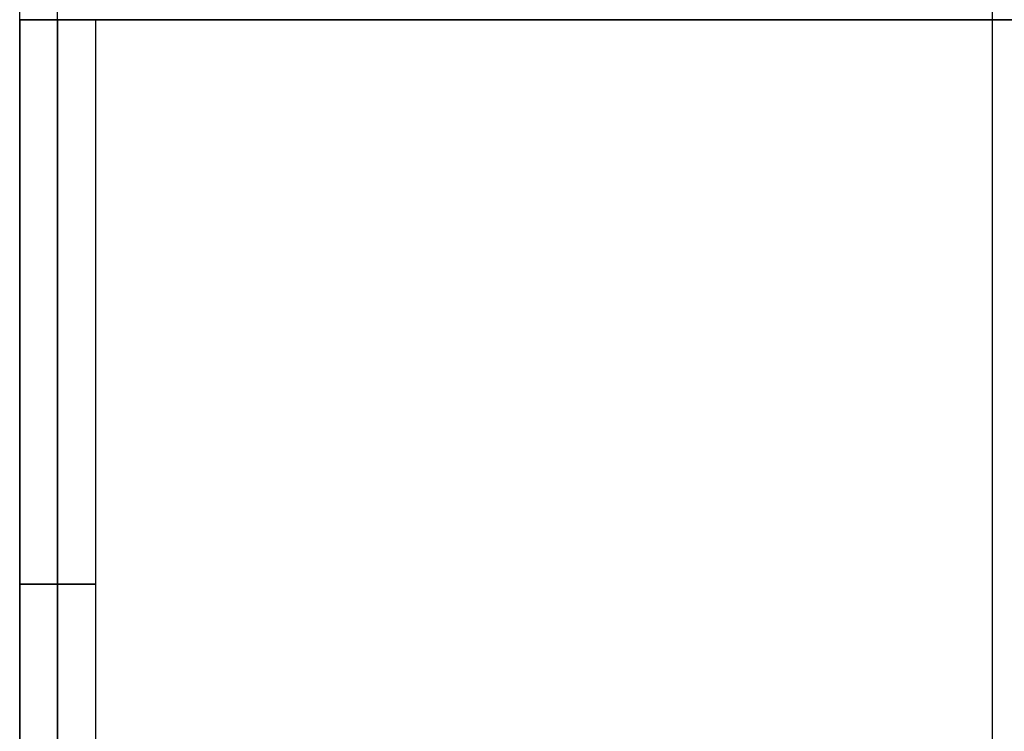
# Model space of a CAD drawing. Header units: millimetres. Extents: x 492 to 1282, y -834 to -234.
# Tile 16 of 93: x 492 to 700, y -684 to -534. Entities that reach past the tile are written whole.
import ezdxf

# ---------------------------------------------------------------- set-up
doc = ezdxf.new("R2010")
doc.units = ezdxf.units.MM
doc.layers.add('Volume$Layer 03', color=7, linetype='Continuous', true_color=0x000000)

msp = doc.modelspace()

# ---------------------------------------------------------------- linework, layer by layer
at = {"layer": 'Volume$Layer 03'}
for p, q in [((697.17, -818.37, 201), (697.17, -250.17, 201)), ((697.17, -818.37, 199), (697.17, -250.17, 199)), ((492.17, -772.37, 201), (492.17, -296.17, 201)), ((492.17, -772.37, 199), (492.17, -296.17, 199)), ((492.17, -772.37, 200), (492.17, -296.17, 200)), ((492.17, -534.27, 191), (492.17, -296.27, 191)), ((500.17, -534.27, 199), (500.17, -296.27, 199)), ((500.17, -534.27, 183), (500.17, -296.27, 183)), ((492.17, -534.27, 201), (902.17, -534.27, 201)), ((492.17, -534.27, 199), (492.17, -534.27, 201)), ((492.17, -534.27, 191), (492.17, -772.27, 191)), ((492.17, -534.27, 199), (902.17, -534.27, 199)), ((902.17, -534.27, 201), (492.17, -534.27, 201)), ((492.17, -534.27, 201), (492.17, -534.27, 199)), ((492.19, -534.27, 190.58), (492.18, -534.27, 190.86)), ((492.18, -534.27, 190.86), (492.18, -534.27, 191.14)), ((492.18, -534.27, 191.14), (492.19, -534.27, 191.42)), ((492.19, -534.27, 191.42), (492.18, -534.27, 191.14)), ((492.18, -534.27, 191.14), (492.18, -534.27, 190.86)), ((492.18, -534.27, 190.86), (492.19, -534.27, 190.58)), ((492.2, -534.27, 190.31), (492.19, -534.27, 190.58)), ((492.19, -534.27, 191.42), (492.2, -534.27, 191.69)), ((492.2, -534.27, 191.69), (492.19, -534.27, 191.42)), ((492.19, -534.27, 190.58), (492.2, -534.27, 190.31)), ((492.23, -534.27, 190.03), (492.2, -534.27, 190.31)), ((492.2, -534.27, 191.69), (492.23, -534.27, 191.97)), ((492.23, -534.27, 191.97), (492.2, -534.27, 191.69)), ((492.2, -534.27, 190.31), (492.23, -534.27, 190.03)), ((492.27, -534.27, 189.76), (492.23, -534.27, 190.03)), ((492.23, -534.27, 191.97), (492.27, -534.27, 192.24)), ((492.27, -534.27, 192.24), (492.23, -534.27, 191.97)), ((492.23, -534.27, 190.03), (492.27, -534.27, 189.76)), ((492.32, -534.27, 189.48), (492.27, -534.27, 189.76)), ((492.27, -534.27, 192.24), (492.32, -534.27, 192.52)), ((492.32, -534.27, 192.52), (492.27, -534.27, 192.24)), ((492.27, -534.27, 189.76), (492.32, -534.27, 189.48)), ((492.38, -534.27, 189.21), (492.32, -534.27, 189.48)), ((492.32, -534.27, 192.52), (492.38, -534.27, 192.79)), ((492.38, -534.27, 192.79), (492.32, -534.27, 192.52)), ((492.32, -534.27, 189.48), (492.38, -534.27, 189.21)), ((492.44, -534.27, 188.94), (492.38, -534.27, 189.21)), ((492.38, -534.27, 192.79), (492.44, -534.27, 193.06)), ((492.44, -534.27, 193.06), (492.38, -534.27, 192.79)), ((492.38, -534.27, 189.21), (492.44, -534.27, 188.94)), ((492.52, -534.27, 188.67), (492.44, -534.27, 188.94)), ((492.44, -534.27, 193.06), (492.52, -534.27, 193.33)), ((492.52, -534.27, 193.33), (492.44, -534.27, 193.06)), ((492.44, -534.27, 188.94), (492.52, -534.27, 188.67)), ((492.61, -534.27, 188.41), (492.52, -534.27, 188.67)), ((492.52, -534.27, 193.33), (492.61, -534.27, 193.59)), ((492.61, -534.27, 193.59), (492.52, -534.27, 193.33)), ((492.52, -534.27, 188.67), (492.61, -534.27, 188.41)), ((492.7, -534.27, 188.15), (492.61, -534.27, 188.41)), ((492.61, -534.27, 193.59), (492.7, -534.27, 193.85)), ((492.7, -534.27, 193.85), (492.61, -534.27, 193.59)), ((492.61, -534.27, 188.41), (492.7, -534.27, 188.15)), ((492.8, -534.27, 187.89), (492.7, -534.27, 188.15)), ((492.7, -534.27, 193.85), (492.8, -534.27, 194.11)), ((492.8, -534.27, 194.11), (492.7, -534.27, 193.85)), ((492.7, -534.27, 188.15), (492.8, -534.27, 187.89)), ((492.92, -534.27, 187.64), (492.8, -534.27, 187.89)), ((492.8, -534.27, 194.11), (492.92, -534.27, 194.36)), ((492.92, -534.27, 194.36), (492.8, -534.27, 194.11)), ((492.8, -534.27, 187.89), (492.92, -534.27, 187.64)), ((493.04, -534.27, 187.39), (492.92, -534.27, 187.64)), ((492.92, -534.27, 194.36), (493.04, -534.27, 194.61)), ((493.04, -534.27, 194.61), (492.92, -534.27, 194.36)), ((492.92, -534.27, 187.64), (493.04, -534.27, 187.39)), ((493.17, -534.27, 187.14), (493.04, -534.27, 187.39)), ((493.04, -534.27, 194.61), (493.17, -534.27, 194.86)), ((493.17, -534.27, 194.86), (493.04, -534.27, 194.61)), ((493.04, -534.27, 187.39), (493.17, -534.27, 187.14)), ((493.3, -534.27, 186.9), (493.17, -534.27, 187.14)), ((493.17, -534.27, 194.86), (493.3, -534.27, 195.1)), ((493.3, -534.27, 195.1), (493.17, -534.27, 194.86)), ((493.17, -534.27, 187.14), (493.3, -534.27, 186.9)), ((493.45, -534.27, 186.66), (493.3, -534.27, 186.9)), ((493.3, -534.27, 195.1), (493.45, -534.27, 195.34)), ((493.45, -534.27, 195.34), (493.3, -534.27, 195.1)), ((493.3, -534.27, 186.9), (493.45, -534.27, 186.66)), ((493.61, -534.27, 186.43), (493.45, -534.27, 186.66)), ((493.45, -534.27, 195.34), (493.61, -534.27, 195.57)), ((493.61, -534.27, 195.57), (493.45, -534.27, 195.34)), ((493.45, -534.27, 186.66), (493.61, -534.27, 186.43)), ((493.77, -534.27, 186.21), (493.61, -534.27, 186.43)), ((493.61, -534.27, 195.57), (493.77, -534.27, 195.79)), ((493.77, -534.27, 195.79), (493.61, -534.27, 195.57)), ((493.61, -534.27, 186.43), (493.77, -534.27, 186.21)), ((493.94, -534.27, 185.99), (493.77, -534.27, 186.21)), ((493.77, -534.27, 195.79), (493.94, -534.27, 196.01)), ((493.94, -534.27, 196.01), (493.77, -534.27, 195.79)), ((493.77, -534.27, 186.21), (493.94, -534.27, 185.99)), ((494.12, -534.27, 185.78), (493.94, -534.27, 185.99)), ((493.94, -534.27, 196.01), (494.12, -534.27, 196.22)), ((494.12, -534.27, 196.22), (493.94, -534.27, 196.01)), ((493.94, -534.27, 185.99), (494.12, -534.27, 185.78)), ((494.3, -534.27, 185.57), (494.12, -534.27, 185.78)), ((494.12, -534.27, 196.22), (494.3, -534.27, 196.43)), ((494.3, -534.27, 196.43), (494.12, -534.27, 196.22)), ((494.12, -534.27, 185.78), (494.3, -534.27, 185.57)), ((494.49, -534.27, 185.37), (494.3, -534.27, 185.57)), ((494.3, -534.27, 196.43), (494.49, -534.27, 196.63)), ((494.49, -534.27, 196.63), (494.3, -534.27, 196.43)), ((494.3, -534.27, 185.57), (494.49, -534.27, 185.37)), ((494.69, -534.27, 185.17), (494.49, -534.27, 185.37)), ((494.49, -534.27, 196.63), (494.69, -534.27, 196.83)), ((494.69, -534.27, 196.83), (494.49, -534.27, 196.63)), ((494.49, -534.27, 185.37), (494.69, -534.27, 185.17)), ((494.9, -534.27, 184.99), (494.69, -534.27, 185.17)), ((494.69, -534.27, 196.83), (494.9, -534.27, 197.01)), ((494.9, -534.27, 197.01), (494.69, -534.27, 196.83)), ((494.69, -534.27, 185.17), (494.9, -534.27, 184.99)), ((495.11, -534.27, 184.81), (494.9, -534.27, 184.99)), ((494.9, -534.27, 197.01), (495.11, -534.27, 197.19)), ((495.11, -534.27, 197.19), (494.9, -534.27, 197.01)), ((494.9, -534.27, 184.99), (495.11, -534.27, 184.81)), ((495.33, -534.27, 184.64), (495.11, -534.27, 184.81)), ((495.11, -534.27, 197.19), (495.33, -534.27, 197.36)), ((495.33, -534.27, 197.36), (495.11, -534.27, 197.19)), ((495.11, -534.27, 184.81), (495.33, -534.27, 184.64)), ((495.55, -534.27, 184.47), (495.33, -534.27, 184.64)), ((495.33, -534.27, 197.36), (495.55, -534.27, 197.53)), ((495.55, -534.27, 197.53), (495.33, -534.27, 197.36)), ((495.33, -534.27, 184.64), (495.55, -534.27, 184.47)), ((495.78, -534.27, 184.31), (495.55, -534.27, 184.47)), ((495.55, -534.27, 197.53), (495.78, -534.27, 197.69)), ((495.78, -534.27, 197.69), (495.55, -534.27, 197.53)), ((495.55, -534.27, 184.47), (495.78, -534.27, 184.31)), ((496.02, -534.27, 184.17), (495.78, -534.27, 184.31)), ((495.78, -534.27, 197.69), (496.02, -534.27, 197.83)), ((496.02, -534.27, 197.83), (495.78, -534.27, 197.69)), ((495.78, -534.27, 184.31), (496.02, -534.27, 184.17)), ((496.25, -534.27, 184.03), (496.02, -534.27, 184.17)), ((496.02, -534.27, 197.83), (496.25, -534.27, 197.97)), ((496.25, -534.27, 197.97), (496.02, -534.27, 197.83)), ((496.02, -534.27, 184.17), (496.25, -534.27, 184.03)), ((496.5, -534.27, 183.89), (496.25, -534.27, 184.03)), ((496.25, -534.27, 197.97), (496.5, -534.27, 198.11)), ((496.5, -534.27, 198.11), (496.25, -534.27, 197.97)), ((496.25, -534.27, 184.03), (496.5, -534.27, 183.89)), ((496.75, -534.27, 183.77), (496.5, -534.27, 183.89)), ((496.5, -534.27, 198.11), (496.75, -534.27, 198.23)), ((496.75, -534.27, 198.23), (496.5, -534.27, 198.11)), ((496.5, -534.27, 183.89), (496.75, -534.27, 183.77)), ((497, -534.27, 183.66), (496.75, -534.27, 183.77)), ((496.75, -534.27, 198.23), (497, -534.27, 198.34)), ((497, -534.27, 198.34), (496.75, -534.27, 198.23)), ((496.75, -534.27, 183.77), (497, -534.27, 183.66)), ((497.26, -534.27, 183.55), (497, -534.27, 183.66)), ((497, -534.27, 198.34), (497.26, -534.27, 198.45)), ((497.26, -534.27, 198.45), (497, -534.27, 198.34)), ((497, -534.27, 183.66), (497.26, -534.27, 183.55)), ((497.52, -534.27, 183.45), (497.26, -534.27, 183.55)), ((497.26, -534.27, 198.45), (497.52, -534.27, 198.55)), ((497.52, -534.27, 198.55), (497.26, -534.27, 198.45)), ((497.26, -534.27, 183.55), (497.52, -534.27, 183.45)), ((497.78, -534.27, 183.37), (497.52, -534.27, 183.45)), ((497.52, -534.27, 198.55), (497.78, -534.27, 198.63)), ((497.78, -534.27, 198.63), (497.52, -534.27, 198.55)), ((497.52, -534.27, 183.45), (497.78, -534.27, 183.37)), ((498.05, -534.27, 183.29), (497.78, -534.27, 183.37)), ((497.78, -534.27, 198.63), (498.05, -534.27, 198.71)), ((498.05, -534.27, 198.71), (497.78, -534.27, 198.63)), ((497.78, -534.27, 183.37), (498.05, -534.27, 183.29)), ((498.32, -534.27, 183.22), (498.05, -534.27, 183.29)), ((498.05, -534.27, 198.71), (498.32, -534.27, 198.78)), ((498.32, -534.27, 198.78), (498.05, -534.27, 198.71)), ((498.05, -534.27, 183.29), (498.32, -534.27, 183.22)), ((498.59, -534.27, 183.16), (498.32, -534.27, 183.22)), ((498.32, -534.27, 198.78), (498.59, -534.27, 198.84)), ((498.59, -534.27, 198.84), (498.32, -534.27, 198.78)), ((498.32, -534.27, 183.22), (498.59, -534.27, 183.16)), ((498.86, -534.27, 183.11), (498.59, -534.27, 183.16)), ((498.59, -534.27, 198.84), (498.86, -534.27, 198.89)), ((498.86, -534.27, 198.89), (498.59, -534.27, 198.84)), ((498.59, -534.27, 183.16), (498.86, -534.27, 183.11)), ((499.14, -534.27, 183.07), (498.86, -534.27, 183.11)), ((498.86, -534.27, 198.89), (499.14, -534.27, 198.93)), ((499.14, -534.27, 198.93), (498.86, -534.27, 198.89)), ((498.86, -534.27, 183.11), (499.14, -534.27, 183.07)), ((499.41, -534.27, 183.04), (499.14, -534.27, 183.07)), ((499.14, -534.27, 198.93), (499.41, -534.27, 198.96)), ((499.41, -534.27, 198.96), (499.14, -534.27, 198.93)), ((499.14, -534.27, 183.07), (499.41, -534.27, 183.04)), ((499.69, -534.27, 183.01), (499.41, -534.27, 183.04)), ((499.41, -534.27, 198.96), (499.69, -534.27, 198.99)), ((499.69, -534.27, 198.99), (499.41, -534.27, 198.96)), ((499.41, -534.27, 183.04), (499.69, -534.27, 183.01)), ((499.97, -534.27, 183), (499.69, -534.27, 183.01)), ((499.69, -534.27, 198.99), (499.97, -534.27, 199)), ((499.97, -534.27, 199), (499.69, -534.27, 198.99)), ((499.69, -534.27, 183.01), (499.97, -534.27, 183)), ((500.24, -534.27, 183), (499.97, -534.27, 183)), ((499.97, -534.27, 199), (500.24, -534.27, 199)), ((500.24, -534.27, 199), (499.97, -534.27, 199)), ((499.97, -534.27, 183), (500.24, -534.27, 183)), ((500.17, -534.27, 199), (500.17, -772.27, 199)), ((500.17, -534.27, 183), (500.17, -772.27, 183)), ((500.17, -772.27, 191), (500.17, -534.27, 191)), ((500.52, -534.27, 183.01), (500.24, -534.27, 183)), ((500.24, -534.27, 199), (500.52, -534.27, 198.99)), ((500.52, -534.27, 198.99), (500.24, -534.27, 199)), ((500.24, -534.27, 183), (500.52, -534.27, 183.01)), ((500.8, -534.27, 183.02), (500.52, -534.27, 183.01)), ((500.52, -534.27, 198.99), (500.8, -534.27, 198.98)), ((500.8, -534.27, 198.98), (500.52, -534.27, 198.99)), ((500.52, -534.27, 183.01), (500.8, -534.27, 183.02)), ((501.08, -534.27, 183.05), (500.8, -534.27, 183.02)), ((500.8, -534.27, 198.98), (501.08, -534.27, 198.95)), ((501.08, -534.27, 198.95), (500.8, -534.27, 198.98)), ((500.8, -534.27, 183.02), (501.08, -534.27, 183.05)), ((501.35, -534.27, 183.09), (501.08, -534.27, 183.05)), ((501.08, -534.27, 198.95), (501.35, -534.27, 198.91)), ((501.35, -534.27, 198.91), (501.08, -534.27, 198.95)), ((501.08, -534.27, 183.05), (501.35, -534.27, 183.09)), ((501.62, -534.27, 183.13), (501.35, -534.27, 183.09)), ((501.35, -534.27, 198.91), (501.62, -534.27, 198.87)), ((501.62, -534.27, 198.87), (501.35, -534.27, 198.91)), ((501.35, -534.27, 183.09), (501.62, -534.27, 183.13)), ((501.9, -534.27, 183.19), (501.62, -534.27, 183.13)), ((501.62, -534.27, 198.87), (501.9, -534.27, 198.81)), ((501.9, -534.27, 198.81), (501.62, -534.27, 198.87)), ((501.62, -534.27, 183.13), (501.9, -534.27, 183.19)), ((502.17, -534.27, 183.25), (501.9, -534.27, 183.19)), ((501.9, -534.27, 198.81), (502.17, -534.27, 198.75)), ((502.17, -534.27, 198.75), (501.9, -534.27, 198.81)), ((501.9, -534.27, 183.19), (502.17, -534.27, 183.25)), ((502.43, -534.27, 183.33), (502.17, -534.27, 183.25)), ((502.17, -534.27, 198.75), (502.43, -534.27, 198.67)), ((502.43, -534.27, 198.67), (502.17, -534.27, 198.75)), ((502.17, -534.27, 183.25), (502.43, -534.27, 183.33)), ((502.7, -534.27, 183.41), (502.43, -534.27, 183.33)), ((502.43, -534.27, 198.67), (502.7, -534.27, 198.59)), ((502.7, -534.27, 198.59), (502.43, -534.27, 198.67)), ((502.43, -534.27, 183.33), (502.7, -534.27, 183.41)), ((502.96, -534.27, 183.5), (502.7, -534.27, 183.41)), ((502.7, -534.27, 198.59), (502.96, -534.27, 198.5)), ((502.96, -534.27, 198.5), (502.7, -534.27, 198.59)), ((502.7, -534.27, 183.41), (502.96, -534.27, 183.5)), ((503.22, -534.27, 183.6), (502.96, -534.27, 183.5)), ((502.96, -534.27, 198.5), (503.22, -534.27, 198.4)), ((503.22, -534.27, 198.4), (502.96, -534.27, 198.5)), ((502.96, -534.27, 183.5), (503.22, -534.27, 183.6)), ((503.47, -534.27, 183.71), (503.22, -534.27, 183.6)), ((503.22, -534.27, 198.4), (503.47, -534.27, 198.29)), ((503.47, -534.27, 198.29), (503.22, -534.27, 198.4)), ((503.22, -534.27, 183.6), (503.47, -534.27, 183.71)), ((503.73, -534.27, 183.83), (503.47, -534.27, 183.71)), ((503.47, -534.27, 198.29), (503.73, -534.27, 198.17)), ((503.73, -534.27, 198.17), (503.47, -534.27, 198.29)), ((503.47, -534.27, 183.71), (503.73, -534.27, 183.83)), ((503.97, -534.27, 183.96), (503.73, -534.27, 183.83)), ((503.73, -534.27, 198.17), (503.97, -534.27, 198.04)), ((503.97, -534.27, 198.04), (503.73, -534.27, 198.17)), ((503.73, -534.27, 183.83), (503.97, -534.27, 183.96)), ((504.21, -534.27, 184.1), (503.97, -534.27, 183.96)), ((503.97, -534.27, 198.04), (504.21, -534.27, 197.9)), ((504.21, -534.27, 197.9), (503.97, -534.27, 198.04)), ((503.97, -534.27, 183.96), (504.21, -534.27, 184.1)), ((504.45, -534.27, 184.24), (504.21, -534.27, 184.1)), ((504.21, -534.27, 197.9), (504.45, -534.27, 197.76)), ((504.45, -534.27, 197.76), (504.21, -534.27, 197.9)), ((504.21, -534.27, 184.1), (504.45, -534.27, 184.24)), ((504.68, -534.27, 184.39), (504.45, -534.27, 184.24)), ((504.45, -534.27, 197.76), (504.68, -534.27, 197.61)), ((504.68, -534.27, 197.61), (504.45, -534.27, 197.76)), ((504.45, -534.27, 184.24), (504.68, -534.27, 184.39)), ((504.91, -534.27, 184.55), (504.68, -534.27, 184.39)), ((504.68, -534.27, 197.61), (504.91, -534.27, 197.45)), ((504.91, -534.27, 197.45), (504.68, -534.27, 197.61)), ((504.68, -534.27, 184.39), (504.91, -534.27, 184.55)), ((505.13, -534.27, 184.72), (504.91, -534.27, 184.55)), ((504.91, -534.27, 197.45), (505.13, -534.27, 197.28)), ((505.13, -534.27, 197.28), (504.91, -534.27, 197.45)), ((504.91, -534.27, 184.55), (505.13, -534.27, 184.72)), ((505.35, -534.27, 184.9), (505.13, -534.27, 184.72)), ((505.13, -534.27, 197.28), (505.35, -534.27, 197.1)), ((505.35, -534.27, 197.1), (505.13, -534.27, 197.28)), ((505.13, -534.27, 184.72), (505.35, -534.27, 184.9)), ((505.55, -534.27, 185.08), (505.35, -534.27, 184.9)), ((505.35, -534.27, 197.1), (505.55, -534.27, 196.92)), ((505.55, -534.27, 196.92), (505.35, -534.27, 197.1)), ((505.35, -534.27, 184.9), (505.55, -534.27, 185.08)), ((505.76, -534.27, 185.27), (505.55, -534.27, 185.08)), ((505.55, -534.27, 196.92), (505.76, -534.27, 196.73)), ((505.76, -534.27, 196.73), (505.55, -534.27, 196.92)), ((505.55, -534.27, 185.08), (505.76, -534.27, 185.27)), ((505.95, -534.27, 185.47), (505.76, -534.27, 185.27)), ((505.76, -534.27, 196.73), (505.95, -534.27, 196.53)), ((505.95, -534.27, 196.53), (505.76, -534.27, 196.73)), ((505.76, -534.27, 185.27), (505.95, -534.27, 185.47)), ((506.14, -534.27, 185.67), (505.95, -534.27, 185.47)), ((505.95, -534.27, 196.53), (506.14, -534.27, 196.33)), ((506.14, -534.27, 196.33), (505.95, -534.27, 196.53)), ((505.95, -534.27, 185.47), (506.14, -534.27, 185.67)), ((506.32, -534.27, 185.88), (506.14, -534.27, 185.67)), ((506.14, -534.27, 196.33), (506.32, -534.27, 196.12)), ((506.32, -534.27, 196.12), (506.14, -534.27, 196.33)), ((506.14, -534.27, 185.67), (506.32, -534.27, 185.88)), ((506.5, -534.27, 186.1), (506.32, -534.27, 185.88)), ((506.32, -534.27, 196.12), (506.5, -534.27, 195.9)), ((506.5, -534.27, 195.9), (506.32, -534.27, 196.12)), ((506.32, -534.27, 185.88), (506.5, -534.27, 186.1)), ((506.66, -534.27, 186.32), (506.5, -534.27, 186.1)), ((506.5, -534.27, 195.9), (506.66, -534.27, 195.68)), ((506.66, -534.27, 195.68), (506.5, -534.27, 195.9)), ((506.5, -534.27, 186.1), (506.66, -534.27, 186.32)), ((506.82, -534.27, 186.55), (506.66, -534.27, 186.32)), ((506.66, -534.27, 195.68), (506.82, -534.27, 195.45)), ((506.82, -534.27, 195.45), (506.66, -534.27, 195.68)), ((506.66, -534.27, 186.32), (506.82, -534.27, 186.55)), ((506.97, -534.27, 186.78), (506.82, -534.27, 186.55)), ((506.82, -534.27, 195.45), (506.97, -534.27, 195.22)), ((506.97, -534.27, 195.22), (506.82, -534.27, 195.45)), ((506.82, -534.27, 186.55), (506.97, -534.27, 186.78)), ((507.11, -534.27, 187.02), (506.97, -534.27, 186.78)), ((506.97, -534.27, 195.22), (507.11, -534.27, 194.98)), ((507.11, -534.27, 194.98), (506.97, -534.27, 195.22)), ((506.97, -534.27, 186.78), (507.11, -534.27, 187.02)), ((507.25, -534.27, 187.26), (507.11, -534.27, 187.02)), ((507.11, -534.27, 194.98), (507.25, -534.27, 194.74)), ((507.25, -534.27, 194.74), (507.11, -534.27, 194.98)), ((507.11, -534.27, 187.02), (507.25, -534.27, 187.26)), ((507.37, -534.27, 187.51), (507.25, -534.27, 187.26)), ((507.25, -534.27, 194.74), (507.37, -534.27, 194.49)), ((507.37, -534.27, 194.49), (507.25, -534.27, 194.74)), ((507.25, -534.27, 187.26), (507.37, -534.27, 187.51)), ((507.49, -534.27, 187.76), (507.37, -534.27, 187.51)), ((507.37, -534.27, 194.49), (507.49, -534.27, 194.24)), ((507.49, -534.27, 194.24), (507.37, -534.27, 194.49)), ((507.37, -534.27, 187.51), (507.49, -534.27, 187.76)), ((507.6, -534.27, 188.02), (507.49, -534.27, 187.76)), ((507.49, -534.27, 194.24), (507.6, -534.27, 193.98)), ((507.6, -534.27, 193.98), (507.49, -534.27, 194.24)), ((507.49, -534.27, 187.76), (507.6, -534.27, 188.02)), ((507.7, -534.27, 188.28), (507.6, -534.27, 188.02)), ((507.6, -534.27, 193.98), (507.7, -534.27, 193.72)), ((507.7, -534.27, 193.72), (507.6, -534.27, 193.98)), ((507.6, -534.27, 188.02), (507.7, -534.27, 188.28)), ((507.79, -534.27, 188.54), (507.7, -534.27, 188.28)), ((507.7, -534.27, 193.72), (507.79, -534.27, 193.46)), ((507.79, -534.27, 193.46), (507.7, -534.27, 193.72)), ((507.7, -534.27, 188.28), (507.79, -534.27, 188.54)), ((507.87, -534.27, 188.81), (507.79, -534.27, 188.54)), ((507.79, -534.27, 193.46), (507.87, -534.27, 193.19)), ((507.87, -534.27, 193.19), (507.79, -534.27, 193.46)), ((507.79, -534.27, 188.54), (507.87, -534.27, 188.81)), ((507.94, -534.27, 189.08), (507.87, -534.27, 188.81)), ((507.87, -534.27, 193.19), (507.94, -534.27, 192.92)), ((507.94, -534.27, 192.92), (507.87, -534.27, 193.19)), ((507.87, -534.27, 188.81), (507.94, -534.27, 189.08)), ((508, -534.27, 189.35), (507.94, -534.27, 189.08)), ((507.94, -534.27, 192.92), (508, -534.27, 192.65)), ((508, -534.27, 192.65), (507.94, -534.27, 192.92)), ((507.94, -534.27, 189.08), (508, -534.27, 189.35)), ((508.05, -534.27, 189.62), (508, -534.27, 189.35)), ((508, -534.27, 192.65), (508.05, -534.27, 192.38)), ((508.05, -534.27, 192.38), (508, -534.27, 192.65)), ((508, -534.27, 189.35), (508.05, -534.27, 189.62)), ((508.1, -534.27, 189.89), (508.05, -534.27, 189.62)), ((508.05, -534.27, 192.38), (508.1, -534.27, 192.11)), ((508.1, -534.27, 192.11), (508.05, -534.27, 192.38)), ((508.05, -534.27, 189.62), (508.1, -534.27, 189.89)), ((508.13, -534.27, 190.17), (508.1, -534.27, 189.89)), ((508.1, -534.27, 192.11), (508.13, -534.27, 191.83)), ((508.13, -534.27, 191.83), (508.1, -534.27, 192.11)), ((508.1, -534.27, 189.89), (508.13, -534.27, 190.17)), ((508.16, -534.27, 190.45), (508.13, -534.27, 190.17)), ((508.13, -534.27, 191.83), (508.16, -534.27, 191.55)), ((508.16, -534.27, 191.55), (508.13, -534.27, 191.83)), ((508.13, -534.27, 190.17), (508.16, -534.27, 190.45)), ((508.17, -534.27, 190.72), (508.16, -534.27, 190.45)), ((508.16, -534.27, 191.55), (508.17, -534.27, 191.28)), ((508.17, -534.27, 191.28), (508.16, -534.27, 191.55)), ((508.16, -534.27, 190.45), (508.17, -534.27, 190.72)), ((508.17, -534.27, 191), (508.17, -534.27, 190.72)), ((508.17, -534.27, 191.28), (508.17, -534.27, 191)), ((508.17, -534.27, 191), (508.17, -772.27, 191)), ((508.17, -534.27, 191), (508.17, -534.27, 191.28)), ((508.17, -534.27, 190.72), (508.17, -534.27, 191)), ((492.19, -653.27, 191.42), (492.18, -653.27, 191.14)), ((492.18, -653.27, 191.14), (492.18, -653.27, 190.86)), ((492.18, -653.27, 190.86), (492.19, -653.27, 190.58)), ((492.2, -653.27, 191.69), (492.19, -653.27, 191.42)), ((492.19, -653.27, 190.58), (492.2, -653.27, 190.31)), ((492.23, -653.27, 191.97), (492.2, -653.27, 191.69)), ((492.2, -653.27, 190.31), (492.23, -653.27, 190.03)), ((492.27, -653.27, 192.24), (492.23, -653.27, 191.97)), ((492.23, -653.27, 190.03), (492.27, -653.27, 189.76)), ((492.32, -653.27, 192.52), (492.27, -653.27, 192.24)), ((492.27, -653.27, 189.76), (492.32, -653.27, 189.48)), ((492.38, -653.27, 192.79), (492.32, -653.27, 192.52)), ((492.32, -653.27, 189.48), (492.38, -653.27, 189.21)), ((492.44, -653.27, 193.06), (492.38, -653.27, 192.79)), ((492.38, -653.27, 189.21), (492.44, -653.27, 188.94)), ((492.52, -653.27, 193.33), (492.44, -653.27, 193.06)), ((492.44, -653.27, 188.94), (492.52, -653.27, 188.67)), ((492.61, -653.27, 193.59), (492.52, -653.27, 193.33)), ((492.52, -653.27, 188.67), (492.61, -653.27, 188.41)), ((492.7, -653.27, 193.85), (492.61, -653.27, 193.59)), ((492.61, -653.27, 188.41), (492.7, -653.27, 188.15)), ((492.8, -653.27, 194.11), (492.7, -653.27, 193.85)), ((492.7, -653.27, 188.15), (492.8, -653.27, 187.89)), ((492.92, -653.27, 194.36), (492.8, -653.27, 194.11)), ((492.8, -653.27, 187.89), (492.92, -653.27, 187.64)), ((493.04, -653.27, 194.61), (492.92, -653.27, 194.36)), ((492.92, -653.27, 187.64), (493.04, -653.27, 187.39)), ((493.17, -653.27, 194.86), (493.04, -653.27, 194.61)), ((493.04, -653.27, 187.39), (493.17, -653.27, 187.14)), ((493.3, -653.27, 195.1), (493.17, -653.27, 194.86)), ((493.17, -653.27, 187.14), (493.3, -653.27, 186.9)), ((493.45, -653.27, 195.34), (493.3, -653.27, 195.1)), ((493.3, -653.27, 186.9), (493.45, -653.27, 186.66)), ((493.61, -653.27, 195.57), (493.45, -653.27, 195.34)), ((493.45, -653.27, 186.66), (493.61, -653.27, 186.43)), ((493.77, -653.27, 195.79), (493.61, -653.27, 195.57)), ((493.61, -653.27, 186.43), (493.77, -653.27, 186.21)), ((493.94, -653.27, 196.01), (493.77, -653.27, 195.79)), ((493.77, -653.27, 186.21), (493.94, -653.27, 185.99)), ((494.12, -653.27, 196.22), (493.94, -653.27, 196.01)), ((493.94, -653.27, 185.99), (494.12, -653.27, 185.78)), ((494.3, -653.27, 196.43), (494.12, -653.27, 196.22)), ((494.12, -653.27, 185.78), (494.3, -653.27, 185.57)), ((494.49, -653.27, 196.63), (494.3, -653.27, 196.43)), ((494.3, -653.27, 185.57), (494.49, -653.27, 185.37)), ((494.69, -653.27, 196.83), (494.49, -653.27, 196.63)), ((494.49, -653.27, 185.37), (494.69, -653.27, 185.17)), ((494.9, -653.27, 197.01), (494.69, -653.27, 196.83)), ((494.69, -653.27, 185.17), (494.9, -653.27, 184.99)), ((495.11, -653.27, 197.19), (494.9, -653.27, 197.01)), ((494.9, -653.27, 184.99), (495.11, -653.27, 184.81)), ((495.33, -653.27, 197.36), (495.11, -653.27, 197.19)), ((495.11, -653.27, 184.81), (495.33, -653.27, 184.64)), ((495.55, -653.27, 197.53), (495.33, -653.27, 197.36)), ((495.33, -653.27, 184.64), (495.55, -653.27, 184.47)), ((495.78, -653.27, 197.69), (495.55, -653.27, 197.53)), ((495.55, -653.27, 184.47), (495.78, -653.27, 184.31)), ((496.02, -653.27, 197.83), (495.78, -653.27, 197.69)), ((495.78, -653.27, 184.31), (496.02, -653.27, 184.17)), ((496.25, -653.27, 197.97), (496.02, -653.27, 197.83)), ((496.02, -653.27, 184.17), (496.25, -653.27, 184.03)), ((496.5, -653.27, 198.11), (496.25, -653.27, 197.97)), ((496.25, -653.27, 184.03), (496.5, -653.27, 183.89)), ((496.75, -653.27, 198.23), (496.5, -653.27, 198.11)), ((496.5, -653.27, 183.89), (496.75, -653.27, 183.77)), ((497, -653.27, 198.34), (496.75, -653.27, 198.23)), ((496.75, -653.27, 183.77), (497, -653.27, 183.66)), ((497.26, -653.27, 198.45), (497, -653.27, 198.34)), ((497, -653.27, 183.66), (497.26, -653.27, 183.55)), ((497.52, -653.27, 198.55), (497.26, -653.27, 198.45)), ((497.26, -653.27, 183.55), (497.52, -653.27, 183.45)), ((497.78, -653.27, 198.63), (497.52, -653.27, 198.55)), ((497.52, -653.27, 183.45), (497.78, -653.27, 183.37)), ((498.05, -653.27, 198.71), (497.78, -653.27, 198.63)), ((497.78, -653.27, 183.37), (498.05, -653.27, 183.29)), ((498.32, -653.27, 198.78), (498.05, -653.27, 198.71)), ((498.05, -653.27, 183.29), (498.32, -653.27, 183.22)), ((498.59, -653.27, 198.84), (498.32, -653.27, 198.78)), ((498.32, -653.27, 183.22), (498.59, -653.27, 183.16)), ((498.86, -653.27, 198.89), (498.59, -653.27, 198.84)), ((498.59, -653.27, 183.16), (498.86, -653.27, 183.11)), ((499.14, -653.27, 198.93), (498.86, -653.27, 198.89)), ((498.86, -653.27, 183.11), (499.14, -653.27, 183.07)), ((499.41, -653.27, 198.96), (499.14, -653.27, 198.93)), ((499.14, -653.27, 183.07), (499.41, -653.27, 183.04)), ((499.69, -653.27, 198.99), (499.41, -653.27, 198.96)), ((499.41, -653.27, 183.04), (499.69, -653.27, 183.01)), ((499.97, -653.27, 199), (499.69, -653.27, 198.99)), ((499.69, -653.27, 183.01), (499.97, -653.27, 183)), ((500.24, -653.27, 199), (499.97, -653.27, 199)), ((499.97, -653.27, 183), (500.24, -653.27, 183)), ((500.52, -653.27, 198.99), (500.24, -653.27, 199)), ((500.24, -653.27, 183), (500.52, -653.27, 183.01)), ((500.8, -653.27, 198.98), (500.52, -653.27, 198.99)), ((500.52, -653.27, 183.01), (500.8, -653.27, 183.02)), ((501.08, -653.27, 198.95), (500.8, -653.27, 198.98)), ((500.8, -653.27, 183.02), (501.08, -653.27, 183.05)), ((501.35, -653.27, 198.91), (501.08, -653.27, 198.95)), ((501.08, -653.27, 183.05), (501.35, -653.27, 183.09)), ((501.62, -653.27, 198.87), (501.35, -653.27, 198.91)), ((501.35, -653.27, 183.09), (501.62, -653.27, 183.13)), ((501.9, -653.27, 198.81), (501.62, -653.27, 198.87)), ((501.62, -653.27, 183.13), (501.9, -653.27, 183.19)), ((502.17, -653.27, 198.75), (501.9, -653.27, 198.81)), ((501.9, -653.27, 183.19), (502.17, -653.27, 183.25)), ((502.43, -653.27, 198.67), (502.17, -653.27, 198.75)), ((502.17, -653.27, 183.25), (502.43, -653.27, 183.33)), ((502.7, -653.27, 198.59), (502.43, -653.27, 198.67)), ((502.43, -653.27, 183.33), (502.7, -653.27, 183.41)), ((502.96, -653.27, 198.5), (502.7, -653.27, 198.59)), ((502.7, -653.27, 183.41), (502.96, -653.27, 183.5)), ((503.22, -653.27, 198.4), (502.96, -653.27, 198.5)), ((502.96, -653.27, 183.5), (503.22, -653.27, 183.6)), ((503.47, -653.27, 198.29), (503.22, -653.27, 198.4)), ((503.22, -653.27, 183.6), (503.47, -653.27, 183.71)), ((503.73, -653.27, 198.17), (503.47, -653.27, 198.29)), ((503.47, -653.27, 183.71), (503.73, -653.27, 183.83)), ((503.97, -653.27, 198.04), (503.73, -653.27, 198.17)), ((503.73, -653.27, 183.83), (503.97, -653.27, 183.96)), ((504.21, -653.27, 197.9), (503.97, -653.27, 198.04)), ((503.97, -653.27, 183.96), (504.21, -653.27, 184.1)), ((504.45, -653.27, 197.76), (504.21, -653.27, 197.9)), ((504.21, -653.27, 184.1), (504.45, -653.27, 184.24)), ((504.68, -653.27, 197.61), (504.45, -653.27, 197.76)), ((504.45, -653.27, 184.24), (504.68, -653.27, 184.39)), ((504.91, -653.27, 197.45), (504.68, -653.27, 197.61)), ((504.68, -653.27, 184.39), (504.91, -653.27, 184.55)), ((505.13, -653.27, 197.28), (504.91, -653.27, 197.45)), ((504.91, -653.27, 184.55), (505.13, -653.27, 184.72)), ((505.35, -653.27, 197.1), (505.13, -653.27, 197.28)), ((505.13, -653.27, 184.72), (505.35, -653.27, 184.9)), ((505.55, -653.27, 196.92), (505.35, -653.27, 197.1)), ((505.35, -653.27, 184.9), (505.55, -653.27, 185.08)), ((505.76, -653.27, 196.73), (505.55, -653.27, 196.92)), ((505.55, -653.27, 185.08), (505.76, -653.27, 185.27)), ((505.95, -653.27, 196.53), (505.76, -653.27, 196.73)), ((505.76, -653.27, 185.27), (505.95, -653.27, 185.47)), ((506.14, -653.27, 196.33), (505.95, -653.27, 196.53)), ((505.95, -653.27, 185.47), (506.14, -653.27, 185.67)), ((506.32, -653.27, 196.12), (506.14, -653.27, 196.33)), ((506.14, -653.27, 185.67), (506.32, -653.27, 185.88)), ((506.5, -653.27, 195.9), (506.32, -653.27, 196.12)), ((506.32, -653.27, 185.88), (506.5, -653.27, 186.1)), ((506.66, -653.27, 195.68), (506.5, -653.27, 195.9)), ((506.5, -653.27, 186.1), (506.66, -653.27, 186.32)), ((506.82, -653.27, 195.45), (506.66, -653.27, 195.68)), ((506.66, -653.27, 186.32), (506.82, -653.27, 186.55)), ((506.97, -653.27, 195.22), (506.82, -653.27, 195.45)), ((506.82, -653.27, 186.55), (506.97, -653.27, 186.78)), ((507.11, -653.27, 194.98), (506.97, -653.27, 195.22)), ((506.97, -653.27, 186.78), (507.11, -653.27, 187.02)), ((507.25, -653.27, 194.74), (507.11, -653.27, 194.98)), ((507.11, -653.27, 187.02), (507.25, -653.27, 187.26)), ((507.37, -653.27, 194.49), (507.25, -653.27, 194.74)), ((507.25, -653.27, 187.26), (507.37, -653.27, 187.51)), ((507.49, -653.27, 194.24), (507.37, -653.27, 194.49)), ((507.37, -653.27, 187.51), (507.49, -653.27, 187.76)), ((507.6, -653.27, 193.98), (507.49, -653.27, 194.24)), ((507.49, -653.27, 187.76), (507.6, -653.27, 188.02)), ((507.7, -653.27, 193.72), (507.6, -653.27, 193.98)), ((507.6, -653.27, 188.02), (507.7, -653.27, 188.28)), ((507.79, -653.27, 193.46), (507.7, -653.27, 193.72)), ((507.7, -653.27, 188.28), (507.79, -653.27, 188.54)), ((507.87, -653.27, 193.19), (507.79, -653.27, 193.46)), ((507.79, -653.27, 188.54), (507.87, -653.27, 188.81)), ((507.94, -653.27, 192.92), (507.87, -653.27, 193.19)), ((507.87, -653.27, 188.81), (507.94, -653.27, 189.08)), ((508, -653.27, 192.65), (507.94, -653.27, 192.92)), ((507.94, -653.27, 189.08), (508, -653.27, 189.35)), ((508.05, -653.27, 192.38), (508, -653.27, 192.65)), ((508, -653.27, 189.35), (508.05, -653.27, 189.62)), ((508.1, -653.27, 192.11), (508.05, -653.27, 192.38)), ((508.05, -653.27, 189.62), (508.1, -653.27, 189.89)), ((508.13, -653.27, 191.83), (508.1, -653.27, 192.11)), ((508.1, -653.27, 189.89), (508.13, -653.27, 190.17)), ((508.16, -653.27, 191.55), (508.13, -653.27, 191.83)), ((508.13, -653.27, 190.17), (508.16, -653.27, 190.45)), ((508.17, -653.27, 191.28), (508.16, -653.27, 191.55)), ((508.16, -653.27, 190.45), (508.17, -653.27, 190.72)), ((508.17, -653.27, 191), (508.17, -653.27, 191.28)), ((508.17, -653.27, 190.72), (508.17, -653.27, 191))]:
    msp.add_line(p, q, dxfattribs=at)

doc.saveas('drawing.dxf')
